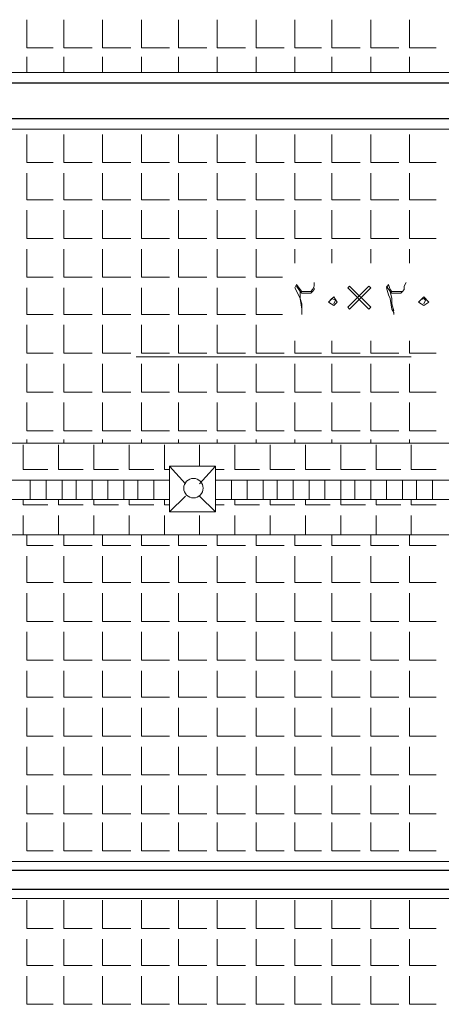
# Model space of a CAD drawing. Header units: metres. Extents: x 5.7 to 89.8, y 4 to 63.5.
# Tile 25 of 74: x 46.5 to 48.8, y 27.7 to 33.1. Entities that reach past the tile are written whole.
import ezdxf

# ---------------------------------------------------------------- set-up
doc = ezdxf.new("R2010")
doc.units = ezdxf.units.M
doc.header["$MEASUREMENT"] = 0
for name, color, linetype in [('PDF12_ax', 7, 'Continuous'), ('PDF12_hatch-plan', 7, 'Continuous'), ('PDF12_Layer5', 7, 'Continuous'), ('PDF12_textt', 7, 'Continuous'), ('PDF12_wall', 7, 'Continuous')]:
    doc.layers.add(name, color=color, linetype=linetype)

msp = doc.modelspace()

# ---------------------------------------------------------------- linework, layer by layer
at = {"layer": 'PDF12_ax', "lineweight": 9}
for points in [[(46.7242, 32.7043), (48.2266, 32.7043)], [(47.1768, 31.2115), (48.6793, 31.2115)]]:
    msp.add_lwpolyline(points, dxfattribs=at)
at = {"layer": 'PDF12_hatch-plan', "lineweight": 18}
for points in [[(46.5797, 33.0511), (46.5797, 32.897), (46.7242, 32.897)], [(46.7819, 33.0511), (46.7819, 32.897), (46.936, 32.897)], [(46.9938, 33.0511), (46.9938, 32.897), (47.1479, 32.897)], [(47.2057, 33.0511), (47.2057, 32.897), (47.3598, 32.897)], [(47.408, 33.0511), (47.408, 32.897), (47.5621, 32.897)], [(47.6199, 33.0511), (47.6199, 32.897), (47.774, 32.897)], [(47.8317, 33.0511), (47.8317, 32.897), (47.9858, 32.897)], [(48.0436, 33.0511), (48.0436, 32.897), (48.1881, 32.897)], [(48.2459, 33.0511), (48.2459, 32.897), (48.4, 32.897)], [(48.4578, 33.0511), (48.4578, 32.897), (48.6119, 32.897)], [(48.6697, 33.0511), (48.6697, 32.897), (48.8141, 32.897)], [(46.5797, 32.7621), (46.5797, 32.8488)], [(46.7819, 32.7621), (46.7819, 32.8488)], [(46.9938, 32.7621), (46.9938, 32.8488)], [(47.2057, 32.7621), (47.2057, 32.8488)], [(47.408, 32.7621), (47.408, 32.8488)], [(47.6199, 32.7621), (47.6199, 32.8488)], [(47.8317, 32.7621), (47.8317, 32.8488)], [(48.0436, 32.7621), (48.0436, 32.8488)], [(48.2459, 32.7621), (48.2459, 32.8488)], [(48.4578, 32.7621), (48.4578, 32.8488)], [(48.6697, 32.7621), (48.6697, 32.8488)], [(46.5797, 32.425), (46.5797, 32.2709), (46.7242, 32.2709)], [(46.7819, 32.425), (46.7819, 32.2709), (46.936, 32.2709)], [(46.9938, 32.425), (46.9938, 32.2709), (47.1479, 32.2709)], [(47.2057, 32.425), (47.2057, 32.2709), (47.3598, 32.2709)], [(47.408, 32.425), (47.408, 32.2709), (47.5621, 32.2709)], [(47.6199, 32.425), (47.6199, 32.2709), (47.774, 32.2709)], [(47.8317, 32.425), (47.8317, 32.2709), (47.9858, 32.2709)], [(48.0436, 32.425), (48.0436, 32.2709), (48.1881, 32.2709)], [(48.2459, 32.425), (48.2459, 32.2709), (48.4, 32.2709)], [(48.4578, 32.425), (48.4578, 32.2709), (48.6119, 32.2709)], [(48.6697, 32.425), (48.6697, 32.2709), (48.8141, 32.2709)], [(46.5797, 32.2132), (46.5797, 32.0687), (46.7242, 32.0687)], [(46.7819, 32.2132), (46.7819, 32.0687), (46.936, 32.0687)], [(46.9938, 32.2132), (46.9938, 32.0687), (47.1479, 32.0687)], [(47.2057, 32.2132), (47.2057, 32.0687), (47.3598, 32.0687)], [(47.408, 32.2132), (47.408, 32.0687), (47.5621, 32.0687)], [(47.6199, 32.2132), (47.6199, 32.0687), (47.774, 32.0687)], [(47.8317, 32.2132), (47.8317, 32.0687), (47.9858, 32.0687)], [(48.0436, 32.2132), (48.0436, 32.0687), (48.1881, 32.0687)], [(48.2459, 32.2132), (48.2459, 32.0687), (48.4, 32.0687)], [(48.4578, 32.2132), (48.4578, 32.0687), (48.6119, 32.0687)], [(48.6697, 32.2132), (48.6697, 32.0687), (48.8141, 32.0687)], [(46.5797, 32.0109), (46.5797, 31.8568), (46.7242, 31.8568)], [(46.7819, 32.0109), (46.7819, 31.8568), (46.936, 31.8568)], [(46.9938, 32.0109), (46.9938, 31.8568), (47.1479, 31.8568)], [(47.2057, 32.0109), (47.2057, 31.8568), (47.3598, 31.8568)], [(47.408, 32.0109), (47.408, 31.8568), (47.5621, 31.8568)], [(47.6199, 32.0109), (47.6199, 31.8568), (47.774, 31.8568)], [(47.8317, 32.0109), (47.8317, 31.8568), (47.9858, 31.8568)], [(48.0436, 32.0109), (48.0436, 31.8568), (48.1881, 31.8568)], [(48.2459, 32.0109), (48.2459, 31.8568), (48.4, 31.8568)], [(48.4578, 32.0109), (48.4578, 31.8568), (48.6119, 31.8568)], [(48.6697, 32.0109), (48.6697, 31.8568), (48.8141, 31.8568)], [(46.5797, 31.799), (46.5797, 31.6449), (46.7242, 31.6449)], [(46.7819, 31.799), (46.7819, 31.6449), (46.936, 31.6449)], [(46.9938, 31.799), (46.9938, 31.6449), (47.1479, 31.6449)], [(47.2057, 31.799), (47.2057, 31.6449), (47.3598, 31.6449)], [(47.408, 31.799), (47.408, 31.6449), (47.5621, 31.6449)], [(47.6199, 31.799), (47.6199, 31.6449), (47.774, 31.6449)], [(47.8317, 31.799), (47.8317, 31.6449), (47.9762, 31.6449)], [(48.0436, 31.722), (48.0436, 31.799)], [(48.2459, 31.722), (48.2459, 31.799)], [(48.4578, 31.722), (48.4578, 31.799)], [(48.6697, 31.722), (48.6697, 31.799)], [(46.5797, 31.5871), (46.5797, 31.4427), (46.7242, 31.4427)], [(46.7819, 31.5871), (46.7819, 31.4427), (46.936, 31.4427)], [(46.9938, 31.5871), (46.9938, 31.4427), (47.1479, 31.4427)], [(47.2057, 31.5871), (47.2057, 31.4427), (47.3598, 31.4427)], [(47.408, 31.5871), (47.408, 31.4427), (47.5621, 31.4427)], [(47.6199, 31.5871), (47.6199, 31.4427), (47.774, 31.4427)], [(47.8317, 31.5871), (47.8317, 31.4427), (47.9762, 31.4427)], [(46.5797, 31.3849), (46.5797, 31.2308), (46.7242, 31.2308)], [(46.7819, 31.3849), (46.7819, 31.2308), (46.936, 31.2308)], [(46.9938, 31.3849), (46.9938, 31.2308), (47.1479, 31.2308)], [(47.2057, 31.3849), (47.2057, 31.2308), (47.3598, 31.2308)], [(47.408, 31.3849), (47.408, 31.2308), (47.5621, 31.2308)], [(47.6199, 31.3849), (47.6199, 31.2308), (47.774, 31.2308)], [(47.8317, 31.3849), (47.8317, 31.2308), (47.9858, 31.2308)], [(48.0436, 31.2982), (48.0436, 31.2308), (48.1881, 31.2308)], [(48.2459, 31.2982), (48.2459, 31.2308), (48.4, 31.2308)], [(48.4578, 31.2982), (48.4578, 31.2308), (48.6119, 31.2308)], [(48.6697, 31.2982), (48.6697, 31.2308), (48.8141, 31.2308)], [(46.5797, 31.173), (46.5797, 31.0189), (46.7242, 31.0189)], [(46.7819, 31.173), (46.7819, 31.0189), (46.936, 31.0189)], [(46.9938, 31.173), (46.9938, 31.0189), (47.1479, 31.0189)], [(47.2057, 31.173), (47.2057, 31.0189), (47.3598, 31.0189)], [(47.408, 31.173), (47.408, 31.0189), (47.5621, 31.0189)], [(47.6199, 31.173), (47.6199, 31.0189), (47.774, 31.0189)], [(47.8317, 31.173), (47.8317, 31.0189), (47.9858, 31.0189)], [(48.0436, 31.173), (48.0436, 31.0189), (48.1881, 31.0189)], [(48.2459, 31.173), (48.2459, 31.0189), (48.4, 31.0189)], [(48.4578, 31.173), (48.4578, 31.0189), (48.6119, 31.0189)], [(48.6697, 31.173), (48.6697, 31.0189), (48.8141, 31.0189)], [(46.5797, 30.9611), (46.5797, 30.807), (46.7242, 30.807)], [(46.7819, 30.9611), (46.7819, 30.807), (46.936, 30.807)], [(46.9938, 30.9611), (46.9938, 30.807), (47.1479, 30.807)], [(47.2057, 30.9611), (47.2057, 30.807), (47.3598, 30.807)], [(47.408, 30.9611), (47.408, 30.807), (47.5621, 30.807)], [(47.6199, 30.9611), (47.6199, 30.807), (47.774, 30.807)], [(47.8317, 30.9611), (47.8317, 30.807), (47.9858, 30.807)], [(48.0436, 30.9611), (48.0436, 30.807), (48.1881, 30.807)], [(48.2459, 30.9611), (48.2459, 30.807), (48.4, 30.807)], [(48.4578, 30.9611), (48.4578, 30.807), (48.6119, 30.807)], [(48.6697, 30.9611), (48.6697, 30.807), (48.8141, 30.807)], [(46.5797, 30.7396), (46.5797, 30.7588)], [(46.7819, 30.7396), (46.7819, 30.7588)], [(46.9938, 30.7396), (46.9938, 30.7588)], [(47.2057, 30.7396), (47.2057, 30.7588)], [(47.408, 30.7396), (47.408, 30.7588)], [(47.6199, 30.7396), (47.6199, 30.7588)], [(47.8317, 30.7396), (47.8317, 30.7588)], [(48.0436, 30.7396), (48.0436, 30.7588)], [(48.2459, 30.7396), (48.2459, 30.7588)], [(48.4578, 30.7396), (48.4578, 30.7588)], [(48.6697, 30.7396), (48.6697, 30.7588)], [(44.6438, 30.7396), (53.1867, 30.7396)], [(46.5604, 30.7299), (46.5604, 30.5951), (46.6953, 30.5951)], [(46.7531, 30.7299), (46.7531, 30.5951), (46.8879, 30.5951)], [(46.9457, 30.7299), (46.9457, 30.5951), (47.0805, 30.5951)], [(47.1383, 30.7299), (47.1383, 30.5951), (47.2731, 30.5951)], [(47.3309, 30.7299), (47.3309, 30.5951), (47.3598, 30.5951)], [(47.5236, 30.6144), (47.5236, 30.7299)], [(47.7162, 30.7299), (47.7162, 30.5951), (47.851, 30.5951)], [(47.9088, 30.7299), (47.9088, 30.5951), (48.0436, 30.5951)], [(48.1014, 30.7299), (48.1014, 30.5951), (48.2363, 30.5951)], [(48.294, 30.7299), (48.294, 30.5951), (48.4289, 30.5951)], [(48.4867, 30.7299), (48.4867, 30.5951), (48.6215, 30.5951)], [(48.6793, 30.7299), (48.6793, 30.5951), (48.8141, 30.5951)], [(47.3598, 30.6144), (47.4465, 30.5181)], [(47.6102, 30.6144), (47.5236, 30.5181)], [(47.6102, 30.5951), (47.6584, 30.5951)], [(46.5604, 30.5373), (46.5604, 30.5373)], [(46.599, 30.4314), (46.599, 30.5373)], [(46.6856, 30.4314), (46.6856, 30.5373)], [(46.7531, 30.5373), (46.7531, 30.5373)], [(46.7723, 30.4314), (46.7723, 30.5373)], [(46.8494, 30.4314), (46.8494, 30.5373)], [(46.936, 30.4314), (46.936, 30.5373)], [(46.9457, 30.5373), (46.9457, 30.5373)], [(47.0227, 30.4314), (47.0227, 30.5373)], [(47.1094, 30.4314), (47.1094, 30.5373)], [(47.1383, 30.5373), (47.1383, 30.5373)], [(47.1865, 30.4314), (47.1865, 30.5373)], [(47.2731, 30.4314), (47.2731, 30.5373)], [(47.3309, 30.5373), (47.3309, 30.5373)], [(50.2395, 30.4314), (47.6102, 30.4314), (47.6102, 30.5373), (50.2395, 30.5373)], [(47.6969, 30.4314), (47.6969, 30.5373)], [(47.7162, 30.5373), (47.7162, 30.5373)], [(47.7836, 30.4314), (47.7836, 30.5373)], [(47.8703, 30.4314), (47.8703, 30.5373)], [(47.9088, 30.5373), (47.9088, 30.5373)], [(47.9473, 30.4314), (47.9473, 30.5373)], [(48.034, 30.4314), (48.034, 30.5373)], [(48.1014, 30.5373), (48.1014, 30.5373)], [(48.1207, 30.4314), (48.1207, 30.5373)], [(48.2074, 30.4314), (48.2074, 30.5373)], [(48.294, 30.5373), (48.294, 30.4314), (48.294, 30.4025), (48.4289, 30.4025)], [(48.294, 30.5373), (48.294, 30.5373)], [(48.3711, 30.4314), (48.3711, 30.5373)], [(48.4578, 30.4314), (48.4578, 30.5373)], [(48.4867, 30.5373), (48.4867, 30.5373)], [(48.5445, 30.4314), (48.5445, 30.5373)], [(48.6311, 30.4314), (48.6311, 30.5373)], [(48.6793, 30.5373), (48.6793, 30.5373)], [(48.7082, 30.4314), (48.7082, 30.5373)], [(48.7949, 30.4314), (48.7949, 30.5373)], [(46.5604, 30.4314), (46.5604, 30.4025), (46.6953, 30.4025)], [(46.7531, 30.4314), (46.7531, 30.4025), (46.8879, 30.4025)], [(46.9457, 30.4314), (46.9457, 30.4025), (47.0805, 30.4025)], [(47.1383, 30.4314), (47.1383, 30.4025), (47.2731, 30.4025)], [(47.3309, 30.4314), (47.3309, 30.4025), (47.3598, 30.4025)], [(47.4465, 30.4506), (47.3598, 30.364)], [(47.5236, 30.4506), (47.6102, 30.364)], [(47.7162, 30.4314), (47.7162, 30.4025), (47.851, 30.4025)], [(47.9088, 30.4314), (47.9088, 30.4025), (48.0436, 30.4025)], [(48.1014, 30.4314), (48.1014, 30.4025), (48.2363, 30.4025)], [(48.4867, 30.4314), (48.4867, 30.4025), (48.6215, 30.4025)], [(48.6793, 30.4314), (48.6793, 30.4025), (48.8141, 30.4025)], [(47.6102, 30.4025), (47.6584, 30.4025)], [(46.5604, 30.2388), (46.5604, 30.3447)], [(46.7531, 30.2388), (46.7531, 30.3447)], [(46.9457, 30.2388), (46.9457, 30.3447)], [(47.1383, 30.2388), (47.1383, 30.3447)], [(47.3309, 30.2388), (47.3309, 30.3447)], [(47.5236, 30.2388), (47.5236, 30.3447)], [(47.7162, 30.2388), (47.7162, 30.3447)], [(47.9088, 30.2388), (47.9088, 30.3447)], [(48.1014, 30.2388), (48.1014, 30.3447)], [(48.294, 30.2388), (48.294, 30.3447)], [(48.4867, 30.2388), (48.4867, 30.3447)], [(48.6793, 30.2388), (48.6793, 30.3447)], [(44.6438, 30.2388), (53.1867, 30.2388)], [(46.5797, 30.2388), (46.5797, 30.181), (46.7242, 30.181)], [(46.7819, 30.2388), (46.7819, 30.181), (46.936, 30.181)], [(46.9938, 30.2388), (46.9938, 30.181), (47.1479, 30.181)], [(47.2057, 30.2388), (47.2057, 30.181), (47.3598, 30.181)], [(47.408, 30.2388), (47.408, 30.181), (47.5621, 30.181)], [(47.6199, 30.2388), (47.6199, 30.181), (47.774, 30.181)], [(47.8317, 30.2388), (47.8317, 30.181), (47.9858, 30.181)], [(48.0436, 30.2388), (48.0436, 30.181), (48.1881, 30.181)], [(48.2459, 30.2388), (48.2459, 30.181), (48.4, 30.181)], [(48.4578, 30.2388), (48.4578, 30.181), (48.6119, 30.181)], [(48.6697, 30.2388), (48.6697, 30.181), (48.8141, 30.181)], [(46.5797, 30.1232), (46.5797, 29.9787), (46.7242, 29.9787)], [(46.7819, 30.1232), (46.7819, 29.9787), (46.936, 29.9787)], [(46.9938, 30.1232), (46.9938, 29.9787), (47.1479, 29.9787)], [(47.2057, 30.1232), (47.2057, 29.9787), (47.3598, 29.9787)], [(47.408, 30.1232), (47.408, 29.9787), (47.5621, 29.9787)], [(47.6199, 30.1232), (47.6199, 29.9787), (47.774, 29.9787)], [(47.8317, 30.1232), (47.8317, 29.9787), (47.9858, 29.9787)], [(48.0436, 30.1232), (48.0436, 29.9787), (48.1881, 29.9787)], [(48.2459, 30.1232), (48.2459, 29.9787), (48.4, 29.9787)], [(48.4578, 30.1232), (48.4578, 29.9787), (48.6119, 29.9787)], [(48.6697, 30.1232), (48.6697, 29.9787), (48.8141, 29.9787)], [(46.5797, 29.9209), (46.5797, 29.7668), (46.7242, 29.7668)], [(46.7819, 29.9209), (46.7819, 29.7668), (46.936, 29.7668)], [(46.9938, 29.9209), (46.9938, 29.7668), (47.1479, 29.7668)], [(47.2057, 29.9209), (47.2057, 29.7668), (47.3598, 29.7668)], [(47.408, 29.9209), (47.408, 29.7668), (47.5621, 29.7668)], [(47.6199, 29.9209), (47.6199, 29.7668), (47.774, 29.7668)], [(47.8317, 29.9209), (47.8317, 29.7668), (47.9858, 29.7668)], [(48.0436, 29.9209), (48.0436, 29.7668), (48.1881, 29.7668)], [(48.2459, 29.9209), (48.2459, 29.7668), (48.4, 29.7668)], [(48.4578, 29.9209), (48.4578, 29.7668), (48.6119, 29.7668)], [(48.6697, 29.9209), (48.6697, 29.7668), (48.8141, 29.7668)], [(46.5797, 29.709), (46.5797, 29.5549), (46.7242, 29.5549)], [(46.7819, 29.709), (46.7819, 29.5549), (46.936, 29.5549)], [(46.9938, 29.709), (46.9938, 29.5549), (47.1479, 29.5549)], [(47.2057, 29.709), (47.2057, 29.5549), (47.3598, 29.5549)], [(47.408, 29.709), (47.408, 29.5549), (47.5621, 29.5549)], [(47.6199, 29.709), (47.6199, 29.5549), (47.774, 29.5549)], [(47.8317, 29.709), (47.8317, 29.5549), (47.9858, 29.5549)], [(48.0436, 29.709), (48.0436, 29.5549), (48.1881, 29.5549)], [(48.2459, 29.709), (48.2459, 29.5549), (48.4, 29.5549)], [(48.4578, 29.709), (48.4578, 29.5549), (48.6119, 29.5549)], [(48.6697, 29.709), (48.6697, 29.5549), (48.8141, 29.5549)], [(46.5797, 29.4972), (46.5797, 29.3527), (46.7242, 29.3527)], [(46.7819, 29.4972), (46.7819, 29.3527), (46.936, 29.3527)], [(46.9938, 29.4972), (46.9938, 29.3527), (47.1479, 29.3527)], [(47.2057, 29.4972), (47.2057, 29.3527), (47.3598, 29.3527)], [(47.408, 29.4972), (47.408, 29.3527), (47.5621, 29.3527)], [(47.6199, 29.4972), (47.6199, 29.3527), (47.774, 29.3527)], [(47.8317, 29.4972), (47.8317, 29.3527), (47.9858, 29.3527)], [(48.0436, 29.4972), (48.0436, 29.3527), (48.1881, 29.3527)], [(48.2459, 29.4972), (48.2459, 29.3527), (48.4, 29.3527)], [(48.4578, 29.4972), (48.4578, 29.3527), (48.6119, 29.3527)], [(48.6697, 29.4972), (48.6697, 29.3527), (48.8141, 29.3527)], [(46.5797, 29.2949), (46.5797, 29.1408), (46.7242, 29.1408)], [(46.7819, 29.2949), (46.7819, 29.1408), (46.936, 29.1408)], [(46.9938, 29.2949), (46.9938, 29.1408), (47.1479, 29.1408)], [(47.2057, 29.2949), (47.2057, 29.1408), (47.3598, 29.1408)], [(47.408, 29.2949), (47.408, 29.1408), (47.5621, 29.1408)], [(47.6199, 29.2949), (47.6199, 29.1408), (47.774, 29.1408)], [(47.8317, 29.2949), (47.8317, 29.1408), (47.9858, 29.1408)], [(48.0436, 29.2949), (48.0436, 29.1408), (48.1881, 29.1408)], [(48.2459, 29.2949), (48.2459, 29.1408), (48.4, 29.1408)], [(48.4578, 29.2949), (48.4578, 29.1408), (48.6119, 29.1408)], [(48.6697, 29.2949), (48.6697, 29.1408), (48.8141, 29.1408)], [(46.5797, 29.083), (46.5797, 28.9289), (46.7242, 28.9289)], [(46.7819, 29.083), (46.7819, 28.9289), (46.936, 28.9289)], [(46.9938, 29.083), (46.9938, 28.9289), (47.1479, 28.9289)], [(47.2057, 29.083), (47.2057, 28.9289), (47.3598, 28.9289)], [(47.408, 29.083), (47.408, 28.9289), (47.5621, 28.9289)], [(47.6199, 29.083), (47.6199, 28.9289), (47.774, 28.9289)], [(47.8317, 29.083), (47.8317, 28.9289), (47.9858, 28.9289)], [(48.0436, 29.083), (48.0436, 28.9289), (48.1881, 28.9289)], [(48.2459, 29.083), (48.2459, 28.9289), (48.4, 28.9289)], [(48.4578, 29.083), (48.4578, 28.9289), (48.6119, 28.9289)], [(48.6697, 29.083), (48.6697, 28.9289), (48.8141, 28.9289)], [(46.5797, 28.8711), (46.5797, 28.717), (46.7242, 28.717)], [(46.7819, 28.8711), (46.7819, 28.717), (46.936, 28.717)], [(46.9938, 28.8711), (46.9938, 28.717), (47.1479, 28.717)], [(47.2057, 28.8711), (47.2057, 28.717), (47.3598, 28.717)], [(47.408, 28.8711), (47.408, 28.717), (47.5621, 28.717)], [(47.6199, 28.8711), (47.6199, 28.717), (47.774, 28.717)], [(47.8317, 28.8711), (47.8317, 28.717), (47.9858, 28.717)], [(48.0436, 28.8711), (48.0436, 28.717), (48.1881, 28.717)], [(48.2459, 28.8711), (48.2459, 28.717), (48.4, 28.717)], [(48.4578, 28.8711), (48.4578, 28.717), (48.6119, 28.717)], [(48.6697, 28.8711), (48.6697, 28.717), (48.8141, 28.717)], [(46.5797, 28.6689), (46.5797, 28.5148), (46.7242, 28.5148)], [(46.7819, 28.6689), (46.7819, 28.5148), (46.936, 28.5148)], [(46.9938, 28.6689), (46.9938, 28.5148), (47.1479, 28.5148)], [(47.2057, 28.6689), (47.2057, 28.5148), (47.3598, 28.5148)], [(47.408, 28.6689), (47.408, 28.5148), (47.5621, 28.5148)], [(47.6199, 28.6689), (47.6199, 28.5148), (47.774, 28.5148)], [(47.8317, 28.6689), (47.8317, 28.5148), (47.9858, 28.5148)], [(48.0436, 28.6689), (48.0436, 28.5148), (48.1881, 28.5148)], [(48.2459, 28.6689), (48.2459, 28.5148), (48.4, 28.5148)], [(48.4578, 28.6689), (48.4578, 28.5148), (48.6119, 28.5148)], [(48.6697, 28.6689), (48.6697, 28.5148), (48.8141, 28.5148)], [(46.5797, 28.457), (46.5797, 28.457)], [(46.7819, 28.457), (46.7819, 28.457)], [(46.9938, 28.457), (46.9938, 28.457)], [(47.2057, 28.457), (47.2057, 28.457)], [(47.408, 28.457), (47.408, 28.457)], [(47.6199, 28.457), (47.6199, 28.457)], [(47.8317, 28.457), (47.8317, 28.457)], [(48.0436, 28.457), (48.0436, 28.457)], [(48.2459, 28.457), (48.2459, 28.457)], [(48.4578, 28.457), (48.4578, 28.457)], [(48.6697, 28.457), (48.6697, 28.457)], [(46.5797, 28.2451), (46.5797, 28.091), (46.7242, 28.091)], [(46.7819, 28.2451), (46.7819, 28.091), (46.936, 28.091)], [(46.9938, 28.2451), (46.9938, 28.091), (47.1479, 28.091)], [(47.2057, 28.2451), (47.2057, 28.091), (47.3598, 28.091)], [(47.408, 28.2451), (47.408, 28.091), (47.5621, 28.091)], [(47.6199, 28.2451), (47.6199, 28.091), (47.774, 28.091)], [(47.8317, 28.2451), (47.8317, 28.091), (47.9858, 28.091)], [(48.0436, 28.2451), (48.0436, 28.091), (48.1881, 28.091)], [(48.2459, 28.2451), (48.2459, 28.091), (48.4, 28.091)], [(48.4578, 28.2451), (48.4578, 28.091), (48.6119, 28.091)], [(48.6697, 28.2451), (48.6697, 28.091), (48.8141, 28.091)], [(46.5797, 28.0332), (46.5797, 27.8887), (46.7242, 27.8887)], [(46.7819, 28.0332), (46.7819, 27.8887), (46.936, 27.8887)], [(46.9938, 28.0332), (46.9938, 27.8887), (47.1479, 27.8887)], [(47.2057, 28.0332), (47.2057, 27.8887), (47.3598, 27.8887)], [(47.408, 28.0332), (47.408, 27.8887), (47.5621, 27.8887)], [(47.6199, 28.0332), (47.6199, 27.8887), (47.774, 27.8887)], [(47.8317, 28.0332), (47.8317, 27.8887), (47.9858, 27.8887)], [(48.0436, 28.0332), (48.0436, 27.8887), (48.1881, 27.8887)], [(48.2459, 28.0332), (48.2459, 27.8887), (48.4, 27.8887)], [(48.4578, 28.0332), (48.4578, 27.8887), (48.6119, 27.8887)], [(48.6697, 28.0332), (48.6697, 27.8887), (48.8141, 27.8887)], [(46.5797, 27.831), (46.5797, 27.6769), (46.7242, 27.6769)], [(46.7819, 27.831), (46.7819, 27.6769), (46.936, 27.6769)], [(46.9938, 27.831), (46.9938, 27.6769), (47.1479, 27.6769)], [(47.2057, 27.831), (47.2057, 27.6769), (47.3598, 27.6769)], [(47.408, 27.831), (47.408, 27.6769), (47.5621, 27.6769)], [(47.6199, 27.831), (47.6199, 27.6769), (47.774, 27.6769)], [(47.8317, 27.831), (47.8317, 27.6769), (47.9858, 27.6769)], [(48.0436, 27.831), (48.0436, 27.6769), (48.1881, 27.6769)], [(48.2459, 27.831), (48.2459, 27.6769), (48.4, 27.6769)], [(48.4578, 27.831), (48.4578, 27.6769), (48.6119, 27.6769)], [(48.6697, 27.831), (48.6697, 27.6769), (48.8141, 27.6769)]]:
    msp.add_lwpolyline(points, dxfattribs=at)
for points in [[(47.3598, 30.364), (47.6102, 30.364), (47.6102, 30.6144), (47.3598, 30.6144)], [(47.3598, 30.5373), (47.3598, 30.4314), (44.6438, 30.4314), (44.6438, 30.5373)]]:
    msp.add_lwpolyline(points, close=True, dxfattribs=at)
msp.add_circle((47.4898, 30.494), 0.053, dxfattribs=at)
at = {"layer": 'PDF12_Layer5', "lineweight": 13}
for points in [[(45.5203, 32.7621), (50.9619, 32.7621)], [(45.3758, 32.4539), (53.1096, 32.4539)], [(51.665, 28.457), (46.1174, 28.457)], [(51.8576, 28.2547), (45.9248, 28.2547)]]:
    msp.add_lwpolyline(points, dxfattribs=at)
at = {"layer": 'PDF12_textt', "lineweight": 20}
for points in [[(48.0822, 31.4427), (48.0822, 31.4523), (48.0822, 31.4716), (48.0725, 31.5293), (48.0629, 31.5486), (48.0436, 31.5871), (48.0533, 31.6064), (48.0725, 31.5775), (48.0822, 31.5679), (48.0918, 31.5679), (48.1111, 31.5679), (48.1303, 31.5679), (48.1399, 31.5775), (48.1496, 31.5968), (48.1496, 31.616)], [(48.583, 31.4427), (48.583, 31.4523), (48.5734, 31.4716), (48.5637, 31.5293), (48.5541, 31.5486), (48.5445, 31.5871), (48.5541, 31.6064), (48.5637, 31.5775), (48.5734, 31.5679), (48.5926, 31.5679), (48.6119, 31.5679), (48.6311, 31.5679), (48.6408, 31.5775), (48.6408, 31.5968), (48.6504, 31.616)], [(48.1496, 31.5871), (48.1496, 31.5775), (48.1399, 31.5679), (48.1303, 31.5582), (48.1111, 31.5582), (48.0918, 31.5582), (48.0822, 31.5582), (48.0725, 31.5679), (48.0533, 31.5968)], [(48.0725, 31.5679), (48.0725, 31.5293), (48.0822, 31.5004), (48.0822, 31.4619)], [(48.6408, 31.5871), (48.6408, 31.5775), (48.6311, 31.5679), (48.6215, 31.5582), (48.6022, 31.5582), (48.583, 31.5582), (48.5734, 31.5582), (48.5637, 31.5679), (48.5445, 31.5968)], [(48.5637, 31.5679), (48.5734, 31.5293), (48.5734, 31.5004), (48.583, 31.4619)], [(48.2363, 31.5197), (48.2459, 31.5293), (48.2652, 31.5197), (48.2555, 31.5004)], [(48.7275, 31.5197), (48.7467, 31.5293), (48.7563, 31.5197), (48.7467, 31.5004)]]:
    msp.add_lwpolyline(points, dxfattribs=at)
for points in [[(48.3422, 31.4716), (48.4578, 31.5871), (48.4481, 31.5968), (48.3326, 31.4812)], [(48.4578, 31.4812), (48.3422, 31.5968), (48.3326, 31.5871), (48.4481, 31.4716)], [(48.2266, 31.5101), (48.2555, 31.539), (48.2748, 31.5101), (48.2555, 31.4908)], [(48.7178, 31.5101), (48.7467, 31.539), (48.7756, 31.5101), (48.7467, 31.4908)]]:
    msp.add_lwpolyline(points, close=True, dxfattribs=at)
at = {"layer": 'PDF12_wall', "lineweight": 30}
for points in [[(45.3951, 32.5117), (51.0871, 32.5117), (51.0871, 32.7043), (45.3951, 32.7043)], [(45.9922, 28.4088), (51.7902, 28.4088), (51.7902, 29.6031), (51.8865, 29.6031), (51.8865, 28.3029), (45.8862, 28.3029), (45.8862, 29.6031), (45.9922, 29.6031)]]:
    msp.add_lwpolyline(points, close=True, dxfattribs=at)

doc.saveas('drawing.dxf')
